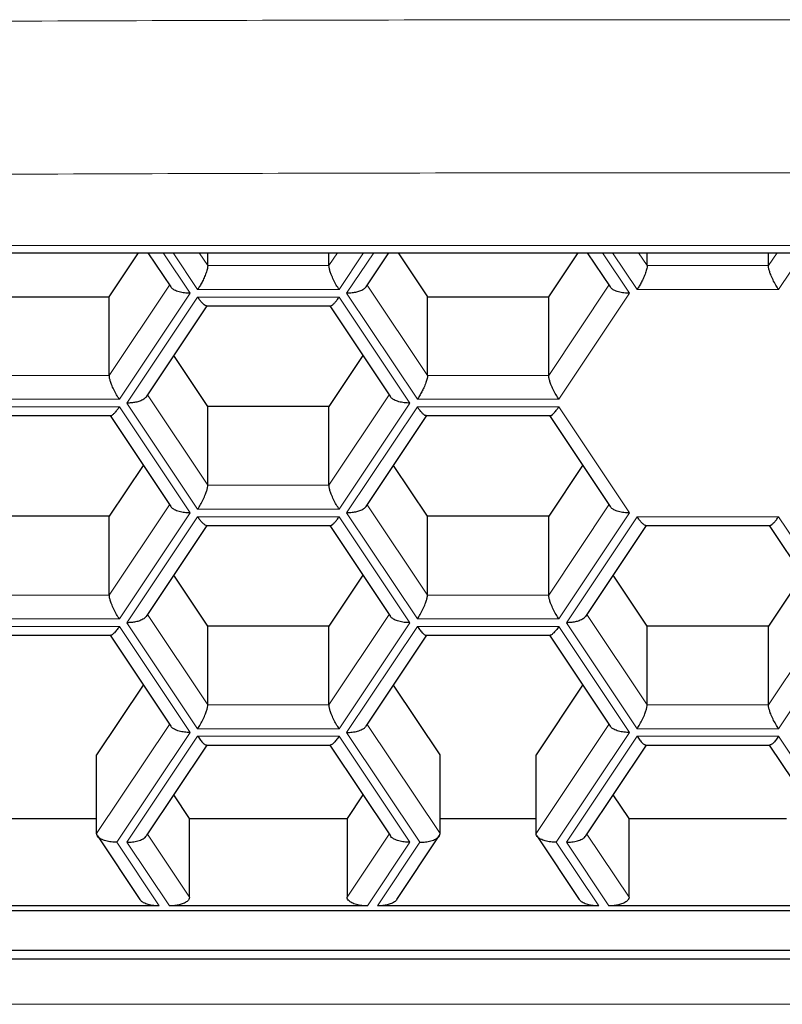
# Model space of a CAD drawing. Header units: millimetres. Extents: x 8 to 754, y 12 to 417.
# Tile 38 of 69: x 378.99 to 383.35, y 335.03 to 340.66. Entities that reach past the tile are written whole.
import ezdxf

# ---------------------------------------------------------------- set-up
doc = ezdxf.new("R2010")
doc.units = ezdxf.units.MM

msp = doc.modelspace()

# ---------------------------------------------------------------- linework, layer by layer
at = {"color": 252, "linetype": 'Continuous', "lineweight": 0}
for p, q in [((365.99, 339.3683), (399.99, 339.3683)), ((379.8103, 339.3281), (379.965, 339.0959)), ((380.0083, 339.1176), (379.868, 339.3281)), ((380.0168, 339.3281), (380.0661, 339.2542)), ((380.7589, 339.2542), (380.8081, 339.3281)), ((380.9569, 339.3281), (380.8166, 339.1176)), ((380.8599, 339.0959), (381.0147, 339.3281)), ((382.3217, 339.3281), (382.4765, 339.0959)), ((382.5198, 339.1176), (382.3795, 339.3281)), ((382.5283, 339.3281), (382.5775, 339.2542)), ((383.2704, 339.2542), (383.3196, 339.3281)), ((383.4684, 339.3281), (383.3281, 339.1176)), ((380.0661, 339.2542), (380.7589, 339.2542)), ((382.5775, 339.2542), (383.2704, 339.2542)), ((379.5031, 338.6263), (379.8472, 339.1424)), ((380.8166, 339.1176), (380.0083, 339.1176)), ((380.9777, 339.1424), (381.3218, 338.6263)), ((382.0146, 338.6263), (382.3587, 339.1424)), ((383.3281, 339.1176), (382.5198, 339.1176)), ((379.965, 339.0959), (379.5609, 338.4897)), ((379.6042, 338.468), (380.0083, 339.0743)), ((380.0083, 339.0743), (380.8166, 339.0743)), ((380.8166, 339.0743), (381.2208, 338.468)), ((381.2641, 338.4897), (380.8599, 339.0959)), ((382.4765, 339.0959), (382.0724, 338.4897)), ((378.8103, 338.6263), (379.5031, 338.6263)), ((381.3218, 338.6263), (382.0146, 338.6263)), ((379.5609, 338.4897), (378.7526, 338.4897)), ((379.722, 338.5145), (380.0661, 337.9984)), ((380.7589, 337.9984), (381.1029, 338.5145)), ((382.0724, 338.4897), (381.2641, 338.4897)), ((378.7526, 338.4464), (379.5609, 338.4464)), ((379.5609, 338.4464), (379.965, 337.8402)), ((380.0083, 337.8618), (379.6042, 338.468)), ((381.2208, 338.468), (380.8166, 337.8618)), ((380.8599, 337.8402), (381.2641, 338.4464)), ((381.2641, 338.4464), (382.0724, 338.4464)), ((382.0724, 338.4464), (382.4765, 337.8402)), ((380.0661, 337.9984), (380.7589, 337.9984)), ((379.5031, 337.3706), (379.8472, 337.8866)), ((380.9777, 337.8866), (381.3218, 337.3706)), ((382.0146, 337.3706), (382.3587, 337.8866)), ((379.965, 337.8402), (379.5609, 337.234)), ((379.6042, 337.2123), (380.0083, 337.8185)), ((380.8166, 337.8618), (380.0083, 337.8618)), ((380.0083, 337.8185), (380.8166, 337.8185)), ((380.8166, 337.8185), (381.2208, 337.2123)), ((381.2641, 337.234), (380.8599, 337.8402)), ((382.4765, 337.8402), (382.0724, 337.234)), ((382.1157, 337.2123), (382.5198, 337.8185)), ((382.5198, 337.8185), (383.3281, 337.8185)), ((383.3281, 337.8185), (383.7322, 337.2123)), ((378.8103, 337.3706), (379.5031, 337.3706)), ((381.3218, 337.3706), (382.0146, 337.3706)), ((379.722, 337.2588), (380.0661, 336.7427)), ((380.7589, 336.7427), (381.1029, 337.2588)), ((382.2335, 337.2588), (382.5775, 336.7427)), ((383.2704, 336.7427), (383.6144, 337.2588)), ((379.5609, 337.234), (378.7526, 337.234)), ((380.0083, 336.6061), (379.6042, 337.2123)), ((381.2208, 337.2123), (380.8166, 336.6061)), ((382.0724, 337.234), (381.2641, 337.234)), ((382.5198, 336.6061), (382.1157, 337.2123)), ((383.7322, 337.2123), (383.3281, 336.6061)), ((378.7526, 337.1907), (379.5609, 337.1907)), ((379.5609, 337.1907), (379.965, 336.5844)), ((380.8599, 336.5844), (381.2641, 337.1907)), ((381.2641, 337.1907), (382.0724, 337.1907)), ((382.0724, 337.1907), (382.4765, 336.5844)), ((380.0661, 336.7427), (380.7589, 336.7427)), ((382.5775, 336.7427), (383.2704, 336.7427)), ((379.431, 336.0066), (379.8472, 336.6309)), ((380.9777, 336.6309), (381.394, 336.0066)), ((381.9424, 336.0066), (382.3587, 336.6309)), ((379.965, 336.5844), (379.5464, 335.9566)), ((380.8166, 336.6061), (380.0083, 336.6061)), ((381.2785, 335.9566), (380.8599, 336.5844)), ((382.4765, 336.5844), (382.0579, 335.9566)), ((383.3281, 336.6061), (382.5198, 336.6061)), ((379.6042, 335.9566), (380.0083, 336.5628)), ((380.0083, 336.5628), (380.8166, 336.5628)), ((380.8166, 336.5628), (381.2208, 335.9566)), ((382.1157, 335.9566), (382.5198, 336.5628)), ((382.5198, 336.5628), (383.3281, 336.5628)), ((383.3281, 336.5628), (383.7322, 335.9566)), ((379.5464, 335.9566), (379.7889, 335.5928)), ((379.8467, 335.5928), (379.6042, 335.9566)), ((379.722, 336.003), (379.9621, 335.6428)), ((380.8628, 335.6428), (381.1029, 336.003)), ((381.2208, 335.9566), (380.9783, 335.5928)), ((381.036, 335.5928), (381.2785, 335.9566)), ((382.0579, 335.9566), (382.3004, 335.5928)), ((382.3581, 335.5928), (382.1157, 335.9566)), ((382.2335, 336.003), (382.4736, 335.6428)), ((364.5675, 335.0303), (401.2804, 335.0303))]:
    msp.add_line(p, q, dxfattribs=at)
at = {"color": 7, "linetype": 'Continuous', "lineweight": 30}
for p, q in [((365.99, 339.3281), (399.99, 339.3281)), ((379.5031, 339.0763), (379.671, 339.3281)), ((379.7234, 339.3281), (379.8541, 339.132)), ((380.0661, 339.2542), (380.0661, 339.3281)), ((380.7589, 339.2542), (380.7589, 339.3281)), ((380.9709, 339.132), (381.1015, 339.3281)), ((381.154, 339.3281), (381.3218, 339.0763)), ((382.0146, 339.0763), (382.1825, 339.3281)), ((382.2349, 339.3281), (382.3656, 339.132)), ((382.5775, 339.2542), (382.5775, 339.3281)), ((383.2704, 339.2542), (383.2704, 339.3281)), ((378.8103, 339.0763), (379.5031, 339.0763)), ((379.5031, 338.6263), (379.5031, 339.0763)), ((381.3218, 338.6263), (381.3218, 339.0763)), ((381.3218, 339.0763), (382.0146, 339.0763)), ((382.0146, 338.6263), (382.0146, 339.0763)), ((379.7151, 338.5042), (380.0618, 339.0243)), ((380.058, 339.0243), (380.767, 339.0243)), ((380.7631, 339.0243), (381.1098, 338.5042)), ((380.0661, 338.4484), (379.872, 338.7395)), ((380.9529, 338.7395), (380.7589, 338.4484)), ((380.0661, 337.9984), (380.0661, 338.4484)), ((380.7589, 338.4484), (380.0661, 338.4484)), ((380.7589, 337.9984), (380.7589, 338.4484)), ((378.8022, 338.3964), (379.5112, 338.3964)), ((379.5074, 338.3964), (379.8541, 337.8763)), ((380.9709, 337.8763), (381.3176, 338.3964)), ((381.3137, 338.3964), (382.0227, 338.3964)), ((382.0188, 338.3964), (382.3656, 337.8763)), ((379.6972, 338.1116), (379.5031, 337.8206)), ((381.3218, 337.8206), (381.1277, 338.1116)), ((382.2087, 338.1116), (382.0146, 337.8206)), ((379.5031, 337.8206), (378.8103, 337.8206)), ((379.5031, 337.3706), (379.5031, 337.8206)), ((381.3218, 337.3706), (381.3218, 337.8206)), ((382.0146, 337.8206), (381.3218, 337.8206)), ((382.0146, 337.3706), (382.0146, 337.8206)), ((379.7151, 337.2484), (380.0618, 337.7685)), ((380.058, 337.7685), (380.767, 337.7685)), ((380.7631, 337.7685), (381.1098, 337.2484)), ((382.2266, 337.2484), (382.5733, 337.7685)), ((382.5695, 337.7685), (383.2784, 337.7685)), ((383.2746, 337.7685), (383.6213, 337.2484)), ((380.0661, 337.1927), (379.872, 337.4838)), ((380.9529, 337.4838), (380.7589, 337.1927)), ((382.5775, 337.1927), (382.3835, 337.4838)), ((383.4644, 337.4838), (383.2704, 337.1927)), ((380.0661, 336.7427), (380.0661, 337.1927)), ((380.7589, 337.1927), (380.0661, 337.1927)), ((380.7589, 336.7427), (380.7589, 337.1927)), ((382.5775, 336.7427), (382.5775, 337.1927)), ((383.2704, 337.1927), (382.5775, 337.1927)), ((383.2704, 336.7427), (383.2704, 337.1927)), ((378.8023, 337.1407), (379.5112, 337.1407)), ((379.5074, 337.1407), (379.8541, 336.6206)), ((380.9709, 336.6206), (381.3176, 337.1407)), ((381.3138, 337.1407), (382.0227, 337.1407)), ((382.0188, 337.1407), (382.3656, 336.6206)), ((379.6972, 336.8559), (379.431, 336.4566)), ((381.394, 336.4566), (381.1277, 336.8559)), ((382.2087, 336.8559), (381.9424, 336.4566)), ((379.7151, 335.9927), (380.0618, 336.5128)), ((380.058, 336.5128), (380.7669, 336.5128)), ((380.7631, 336.5128), (381.1098, 335.9927)), ((382.2266, 335.9927), (382.5733, 336.5128)), ((382.5695, 336.5128), (383.2784, 336.5128)), ((383.2746, 336.5128), (383.6213, 335.9927)), ((379.431, 336.0066), (379.431, 336.4566)), ((381.394, 336.0066), (381.394, 336.4566)), ((381.9424, 336.0066), (381.9424, 336.4566)), ((379.9621, 336.0928), (379.872, 336.228)), ((380.9529, 336.228), (380.8628, 336.0928)), ((382.4736, 336.0928), (382.3835, 336.228)), ((378.8825, 336.0928), (379.431, 336.0928)), ((379.9621, 335.6428), (379.9621, 336.0928)), ((379.9621, 336.0928), (380.8628, 336.0928)), ((380.8628, 336.0928), (380.8628, 335.6428)), ((381.394, 336.0928), (381.9424, 336.0928)), ((382.4736, 335.6428), (382.4736, 336.0928)), ((382.4736, 336.0928), (383.3743, 336.0928)), ((379.4355, 335.9927), (379.678, 335.629)), ((381.1469, 335.629), (381.3894, 335.9927)), ((381.947, 335.9927), (382.1895, 335.629)), ((364.5675, 335.5669), (401.2804, 335.5669)), ((379.7889, 335.5928), (378.5245, 335.5928)), ((380.9783, 335.5928), (379.8467, 335.5928)), ((382.3004, 335.5928), (381.036, 335.5928)), ((383.4897, 335.5928), (382.3581, 335.5928)), ((364.5675, 335.3401), (401.2804, 335.3401)), ((364.5675, 335.2901), (401.2804, 335.2901))]:
    msp.add_line(p, q, dxfattribs=at)
at = {"color": 252, "linetype": 'Continuous', "lineweight": 0}
for points, knots in [([(400.2753, 340.5068), (398.3553, 340.5377), (394.5152, 340.5994), (388.7529, 340.6486), (382.9901, 340.6664), (377.2273, 340.6486), (371.465, 340.5994), (367.6249, 340.5377), (365.7048, 340.5068)], [0, 0, 0, 0, 0.166673, 0.333338, 0.5, 0.666662, 0.833327, 1, 1, 1, 1]), ([(365.7128, 339.6316), (367.6321, 339.6624), (371.4701, 339.7242), (377.2289, 339.7735), (382.9876, 339.7912), (388.7462, 339.7735), (394.505, 339.7242), (398.3431, 339.6625), (400.2624, 339.6317)], [0, 0, 0, 0, 0.1667057, 0.3333646, 0.5, 0.6666354, 0.8332943, 1, 1, 1, 1])]:
    msp.add_open_spline(points, degree=3, knots=knots, dxfattribs=at)
at = {"color": 7, "linetype": 'Continuous', "lineweight": 30}
for points, knots in [([(380.0661, 339.2542), (380.0656, 339.2489), (380.0647, 339.2377), (380.0571, 339.2127), (380.0461, 339.1857), (380.0335, 339.1598), (380.021, 339.1372), (380.0125, 339.124), (380.0083, 339.1176)], [0, 0, 0, 0, 0.164246, 0.345459, 0.540351, 0.697885, 0.852929, 1, 1, 1, 1]), ([(380.8166, 339.1176), (380.8113, 339.1259), (380.8003, 339.1431), (380.7848, 339.1727), (380.7724, 339.2007), (380.7643, 339.224), (380.7597, 339.2418), (380.7591, 339.2502), (380.7589, 339.2542)], [0, 0, 0, 0, 0.188567, 0.387635, 0.585566, 0.733792, 0.872224, 1, 1, 1, 1]), ([(382.5775, 339.2542), (382.5771, 339.2489), (382.5762, 339.2377), (382.5686, 339.2127), (382.5576, 339.1857), (382.545, 339.1598), (382.5325, 339.1372), (382.5239, 339.124), (382.5198, 339.1176)], [0, 0, 0, 0, 0.1642462, 0.3454589, 0.5403508, 0.6978847, 0.852929, 1, 1, 1, 1]), ([(383.3281, 339.1176), (383.3228, 339.1259), (383.3118, 339.1431), (383.2963, 339.1727), (383.2839, 339.2007), (383.2757, 339.224), (383.2712, 339.2418), (383.2706, 339.2502), (383.2704, 339.2542)], [0, 0, 0, 0, 0.188567, 0.387635, 0.585566, 0.733792, 0.872224, 1, 1, 1, 1]), ([(379.965, 339.0959), (379.9544, 339.0963), (379.9325, 339.097), (379.9013, 339.1033), (379.8768, 339.1128), (379.8611, 339.1229), (379.8565, 339.1295), (379.8546, 339.1322)], [0, 0, 0, 0, 0.22607, 0.46473, 0.702025, 0.879731, 1, 1, 1, 1]), ([(380.9709, 339.1321), (380.9667, 339.1275), (380.9581, 339.1177), (380.9354, 339.1073), (380.9103, 339.1004), (380.8852, 339.0966), (380.8682, 339.0961), (380.8599, 339.0959)], [0, 0, 0, 0, 0.215834, 0.449322, 0.638054, 0.823803, 1, 1, 1, 1]), ([(382.4765, 339.0959), (382.4659, 339.0963), (382.444, 339.097), (382.4128, 339.1033), (382.3883, 339.1128), (382.3725, 339.1229), (382.3679, 339.1295), (382.3661, 339.1322)], [0, 0, 0, 0, 0.22607, 0.4647296, 0.7020252, 0.8797305, 1, 1, 1, 1]), ([(380.058, 339.0249), (380.0576, 339.0247), (380.0547, 339.0233), (380.0459, 339.0294), (380.0335, 339.0409), (380.021, 339.056), (380.0125, 339.0683), (380.0083, 339.0743)], [0, 0, 0, 0, 0.046371, 0.330318, 0.559835, 0.785726, 1, 1, 1, 1]), ([(380.767, 339.0249), (380.7674, 339.0247), (380.7702, 339.0233), (380.779, 339.0294), (380.7914, 339.0409), (380.804, 339.056), (380.8125, 339.0683), (380.8166, 339.0743)], [0, 0, 0, 0, 0.046371, 0.330318, 0.559835, 0.785726, 1, 1, 1, 1]), ([(379.5609, 338.4897), (379.5556, 338.4981), (379.5446, 338.5152), (379.5291, 338.5448), (379.5167, 338.5728), (379.5085, 338.5962), (379.504, 338.614), (379.5034, 338.6223), (379.5031, 338.6263)], [0, 0, 0, 0, 0.188567, 0.387635, 0.585566, 0.733792, 0.872224, 1, 1, 1, 1]), ([(381.3218, 338.6263), (381.3214, 338.621), (381.3204, 338.6098), (381.3128, 338.5848), (381.3019, 338.5578), (381.2892, 338.532), (381.2767, 338.5094), (381.2682, 338.4961), (381.2641, 338.4897)], [0, 0, 0, 0, 0.164246, 0.345459, 0.540351, 0.697885, 0.852929, 1, 1, 1, 1]), ([(382.0724, 338.4897), (382.067, 338.4981), (382.0561, 338.5152), (382.0405, 338.5448), (382.0281, 338.5728), (382.02, 338.5962), (382.0154, 338.614), (382.0149, 338.6223), (382.0146, 338.6263)], [0, 0, 0, 0, 0.188567, 0.387635, 0.585566, 0.733792, 0.872224, 1, 1, 1, 1]), ([(379.7151, 338.5043), (379.711, 338.4996), (379.7023, 338.4899), (379.6797, 338.4794), (379.6545, 338.4726), (379.6295, 338.4687), (379.6125, 338.4683), (379.6042, 338.468)], [0, 0, 0, 0, 0.215834, 0.449322, 0.638054, 0.823803, 1, 1, 1, 1]), ([(381.2208, 338.468), (381.2101, 338.4684), (381.1882, 338.4692), (381.1571, 338.4754), (381.1326, 338.4849), (381.1168, 338.495), (381.1122, 338.5017), (381.1103, 338.5043)], [0, 0, 0, 0, 0.22607, 0.46473, 0.702025, 0.879731, 1, 1, 1, 1]), ([(379.5112, 338.397), (379.5116, 338.3968), (379.5145, 338.3954), (379.5233, 338.4015), (379.5357, 338.4131), (379.5482, 338.4281), (379.5567, 338.4404), (379.5609, 338.4464)], [0, 0, 0, 0, 0.046371, 0.330318, 0.559835, 0.785726, 1, 1, 1, 1]), ([(381.3137, 338.397), (381.3133, 338.3968), (381.3105, 338.3954), (381.3016, 338.4015), (381.2893, 338.4131), (381.2767, 338.4281), (381.2682, 338.4404), (381.2641, 338.4464)], [0, 0, 0, 0, 0.046371, 0.330318, 0.559835, 0.785726, 1, 1, 1, 1]), ([(382.0227, 338.397), (382.0231, 338.3968), (382.026, 338.3954), (382.0348, 338.4015), (382.0471, 338.4131), (382.0597, 338.4281), (382.0682, 338.4404), (382.0724, 338.4464)], [0, 0, 0, 0, 0.0463715, 0.3303177, 0.5598355, 0.7857261, 1, 1, 1, 1]), ([(380.0083, 337.8618), (380.0136, 337.8702), (380.0246, 337.8874), (380.0401, 337.917), (380.0525, 337.945), (380.0607, 337.9683), (380.0652, 337.9861), (380.0658, 337.9944), (380.0661, 337.9984)], [0, 0, 0, 0, 0.188567, 0.387635, 0.585566, 0.733792, 0.872224, 1, 1, 1, 1]), ([(380.8166, 337.8618), (380.8113, 337.8702), (380.8003, 337.8874), (380.7848, 337.917), (380.7724, 337.945), (380.7643, 337.9683), (380.7597, 337.9861), (380.7591, 337.9944), (380.7589, 337.9984)], [0, 0, 0, 0, 0.1885671, 0.3876354, 0.5855659, 0.7337917, 0.8722242, 1, 1, 1, 1]), ([(379.965, 337.8402), (379.9544, 337.8405), (379.9325, 337.8413), (379.9013, 337.8476), (379.8768, 337.857), (379.8611, 337.8672), (379.8565, 337.8738), (379.8546, 337.8765)], [0, 0, 0, 0, 0.22607, 0.46473, 0.702025, 0.879731, 1, 1, 1, 1]), ([(380.9709, 337.8764), (380.9667, 337.8717), (380.9581, 337.862), (380.9354, 337.8516), (380.9103, 337.8447), (380.8852, 337.8409), (380.8682, 337.8404), (380.8599, 337.8402)], [0, 0, 0, 0, 0.215834, 0.449322, 0.638054, 0.823803, 1, 1, 1, 1]), ([(382.4765, 337.8402), (382.4659, 337.8405), (382.444, 337.8413), (382.4128, 337.8476), (382.3883, 337.857), (382.3725, 337.8672), (382.3679, 337.8738), (382.3661, 337.8765)], [0, 0, 0, 0, 0.22607, 0.46473, 0.702025, 0.879731, 1, 1, 1, 1]), ([(380.058, 337.7692), (380.0576, 337.769), (380.0547, 337.7675), (380.0459, 337.7736), (380.0335, 337.7852), (380.021, 337.8002), (380.0125, 337.8125), (380.0083, 337.8185)], [0, 0, 0, 0, 0.046371, 0.330318, 0.559835, 0.785726, 1, 1, 1, 1]), ([(380.767, 337.7692), (380.7674, 337.769), (380.7702, 337.7675), (380.779, 337.7736), (380.7914, 337.7852), (380.804, 337.8002), (380.8125, 337.8125), (380.8166, 337.8185)], [0, 0, 0, 0, 0.046371, 0.330318, 0.559835, 0.785726, 1, 1, 1, 1]), ([(382.5695, 337.7692), (382.5691, 337.769), (382.5662, 337.7675), (382.5574, 337.7736), (382.545, 337.7852), (382.5324, 337.8002), (382.5239, 337.8125), (382.5198, 337.8185)], [0, 0, 0, 0, 0.046371, 0.330318, 0.559835, 0.785726, 1, 1, 1, 1]), ([(383.2784, 337.7692), (383.2788, 337.769), (383.2817, 337.7675), (383.2905, 337.7736), (383.3029, 337.7852), (383.3154, 337.8002), (383.3239, 337.8125), (383.3281, 337.8185)], [0, 0, 0, 0, 0.046371, 0.330318, 0.559835, 0.785726, 1, 1, 1, 1]), ([(379.5609, 337.234), (379.5556, 337.2423), (379.5446, 337.2595), (379.5291, 337.2891), (379.5167, 337.3171), (379.5085, 337.3404), (379.504, 337.3582), (379.5034, 337.3666), (379.5031, 337.3706)], [0, 0, 0, 0, 0.188567, 0.387635, 0.585566, 0.733792, 0.872224, 1, 1, 1, 1]), ([(381.2641, 337.234), (381.2694, 337.2423), (381.2803, 337.2595), (381.2959, 337.2891), (381.3083, 337.3171), (381.3164, 337.3404), (381.321, 337.3582), (381.3215, 337.3666), (381.3218, 337.3706)], [0, 0, 0, 0, 0.188567, 0.387635, 0.585566, 0.733792, 0.872224, 1, 1, 1, 1]), ([(382.0724, 337.234), (382.067, 337.2423), (382.0561, 337.2595), (382.0405, 337.2891), (382.0281, 337.3171), (382.02, 337.3404), (382.0154, 337.3582), (382.0149, 337.3666), (382.0146, 337.3706)], [0, 0, 0, 0, 0.188567, 0.387635, 0.585566, 0.733792, 0.872224, 1, 1, 1, 1]), ([(379.7151, 337.2485), (379.711, 337.2439), (379.7023, 337.2341), (379.6797, 337.2237), (379.6545, 337.2168), (379.6295, 337.213), (379.6125, 337.2125), (379.6042, 337.2123)], [0, 0, 0, 0, 0.2158338, 0.449322, 0.6380539, 0.8238031, 1, 1, 1, 1]), ([(381.2208, 337.2123), (381.2101, 337.2127), (381.1882, 337.2134), (381.1571, 337.2197), (381.1326, 337.2292), (381.1168, 337.2393), (381.1122, 337.2459), (381.1103, 337.2486)], [0, 0, 0, 0, 0.22607, 0.46473, 0.702025, 0.879731, 1, 1, 1, 1]), ([(382.2266, 337.2485), (382.2225, 337.2439), (382.2138, 337.2341), (382.1911, 337.2237), (382.166, 337.2168), (382.141, 337.213), (382.1239, 337.2125), (382.1157, 337.2123)], [0, 0, 0, 0, 0.215834, 0.449322, 0.638054, 0.823803, 1, 1, 1, 1]), ([(379.5609, 337.1907), (379.5555, 337.183), (379.5446, 337.1673), (379.5292, 337.1506), (379.5175, 337.1414), (379.5128, 337.1413), (379.5112, 337.1413)], [0, 0, 0, 0, 0.27486, 0.5650268, 0.8535352, 1, 1, 1, 1]), ([(381.2641, 337.1907), (381.2694, 337.183), (381.2803, 337.1673), (381.2958, 337.1506), (381.3075, 337.1414), (381.3122, 337.1413), (381.3138, 337.1413)], [0, 0, 0, 0, 0.27486, 0.565027, 0.853535, 1, 1, 1, 1]), ([(382.0724, 337.1907), (382.067, 337.183), (382.0561, 337.1673), (382.0406, 337.1506), (382.029, 337.1414), (382.0242, 337.1413), (382.0227, 337.1413)], [0, 0, 0, 0, 0.27486, 0.565027, 0.853535, 1, 1, 1, 1]), ([(380.0083, 336.6061), (380.0136, 336.6144), (380.0246, 336.6316), (380.0401, 336.6612), (380.0525, 336.6892), (380.0607, 336.7126), (380.0652, 336.7304), (380.0658, 336.7387), (380.0661, 336.7427)], [0, 0, 0, 0, 0.188567, 0.387635, 0.585566, 0.733792, 0.872224, 1, 1, 1, 1]), ([(380.8166, 336.6061), (380.8113, 336.6144), (380.8003, 336.6316), (380.7848, 336.6612), (380.7724, 336.6892), (380.7643, 336.7126), (380.7597, 336.7304), (380.7591, 336.7387), (380.7589, 336.7427)], [0, 0, 0, 0, 0.188567, 0.387635, 0.585566, 0.733792, 0.872224, 1, 1, 1, 1]), ([(382.5198, 336.6061), (382.5251, 336.6144), (382.5361, 336.6316), (382.5516, 336.6612), (382.564, 336.6892), (382.5722, 336.7126), (382.5767, 336.7304), (382.5773, 336.7387), (382.5775, 336.7427)], [0, 0, 0, 0, 0.188567, 0.387635, 0.585566, 0.733792, 0.872224, 1, 1, 1, 1]), ([(383.3281, 336.6061), (383.3228, 336.6144), (383.3118, 336.6316), (383.2963, 336.6612), (383.2839, 336.6892), (383.2757, 336.7126), (383.2712, 336.7304), (383.2706, 336.7387), (383.2704, 336.7427)], [0, 0, 0, 0, 0.1885671, 0.3876354, 0.5855659, 0.7337917, 0.8722242, 1, 1, 1, 1]), ([(379.965, 336.5844), (379.9544, 336.5848), (379.9325, 336.5856), (379.9013, 336.5918), (379.8768, 336.6013), (379.8611, 336.6114), (379.8565, 336.6181), (379.8546, 336.6207)], [0, 0, 0, 0, 0.22607, 0.46473, 0.702025, 0.879731, 1, 1, 1, 1]), ([(380.8599, 336.5844), (380.8706, 336.5848), (380.8924, 336.5856), (380.9236, 336.5918), (380.9481, 336.6013), (380.9639, 336.6114), (380.9685, 336.6181), (380.9703, 336.6207)], [0, 0, 0, 0, 0.22607, 0.46473, 0.702025, 0.879731, 1, 1, 1, 1]), ([(382.4765, 336.5844), (382.4659, 336.5848), (382.444, 336.5856), (382.4128, 336.5918), (382.3883, 336.6013), (382.3725, 336.6114), (382.3679, 336.6181), (382.3661, 336.6207)], [0, 0, 0, 0, 0.22607, 0.4647296, 0.7020252, 0.8797305, 1, 1, 1, 1]), ([(380.0083, 336.5628), (380.0137, 336.5552), (380.0246, 336.5395), (380.04, 336.5227), (380.0517, 336.5135), (380.0564, 336.5134), (380.058, 336.5134)], [0, 0, 0, 0, 0.27486, 0.565027, 0.853535, 1, 1, 1, 1]), ([(380.8166, 336.5628), (380.8113, 336.5552), (380.8003, 336.5395), (380.7849, 336.5227), (380.7732, 336.5135), (380.7685, 336.5134), (380.7669, 336.5134)], [0, 0, 0, 0, 0.27486, 0.565027, 0.853535, 1, 1, 1, 1]), ([(382.5198, 336.5628), (382.5251, 336.5552), (382.5361, 336.5395), (382.5515, 336.5227), (382.5632, 336.5135), (382.5679, 336.5134), (382.5695, 336.5134)], [0, 0, 0, 0, 0.27486, 0.5650268, 0.8535352, 1, 1, 1, 1]), ([(383.3281, 336.5628), (383.3228, 336.5552), (383.3118, 336.5395), (383.2964, 336.5227), (383.2847, 336.5135), (383.28, 336.5134), (383.2784, 336.5134)], [0, 0, 0, 0, 0.27486, 0.565027, 0.853535, 1, 1, 1, 1]), ([(379.5464, 335.9566), (379.5358, 335.9569), (379.5139, 335.9577), (379.4828, 335.964), (379.458, 335.9734), (379.4417, 335.9845), (379.4326, 335.9955), (379.4315, 336.003), (379.431, 336.0066)], [0, 0, 0, 0, 0.188567, 0.387635, 0.585566, 0.733792, 0.872224, 1, 1, 1, 1]), ([(379.6042, 335.9566), (379.6148, 335.9569), (379.6367, 335.9577), (379.6679, 335.964), (379.6924, 335.9734), (379.7081, 335.9835), (379.7127, 335.9902), (379.7146, 335.9929)], [0, 0, 0, 0, 0.22607, 0.46473, 0.702025, 0.879731, 1, 1, 1, 1]), ([(381.2208, 335.9566), (381.2101, 335.9569), (381.1882, 335.9577), (381.1571, 335.964), (381.1326, 335.9734), (381.1168, 335.9835), (381.1122, 335.9902), (381.1103, 335.9929)], [0, 0, 0, 0, 0.22607, 0.46473, 0.702025, 0.879731, 1, 1, 1, 1]), ([(381.2785, 335.9566), (381.2891, 335.9569), (381.311, 335.9577), (381.3421, 335.964), (381.3669, 335.9734), (381.3832, 335.9845), (381.3923, 335.9955), (381.3934, 336.003), (381.394, 336.0066)], [0, 0, 0, 0, 0.188567, 0.387635, 0.585566, 0.733792, 0.872224, 1, 1, 1, 1]), ([(382.0579, 335.9566), (382.0473, 335.9569), (382.0254, 335.9577), (381.9943, 335.964), (381.9695, 335.9734), (381.9532, 335.9845), (381.9441, 335.9955), (381.943, 336.003), (381.9424, 336.0066)], [0, 0, 0, 0, 0.1885671, 0.3876354, 0.5855659, 0.7337917, 0.8722242, 1, 1, 1, 1]), ([(382.1157, 335.9566), (382.1263, 335.9569), (382.1482, 335.9577), (382.1793, 335.964), (382.2039, 335.9734), (382.2196, 335.9835), (382.2242, 335.9902), (382.2261, 335.9929)], [0, 0, 0, 0, 0.22607, 0.46473, 0.702025, 0.879731, 1, 1, 1, 1]), ([(379.7889, 335.5928), (379.7783, 335.5932), (379.7564, 335.594), (379.7252, 335.6002), (379.7007, 335.6097), (379.685, 335.6198), (379.6804, 335.6265), (379.6785, 335.6291)], [0, 0, 0, 0, 0.22607, 0.46473, 0.702025, 0.879731, 1, 1, 1, 1]), ([(379.9621, 335.6428), (379.9613, 335.6382), (379.9594, 335.6284), (379.9442, 335.6148), (379.9223, 335.6042), (379.897, 335.5974), (379.872, 335.5935), (379.855, 335.5931), (379.8467, 335.5928)], [0, 0, 0, 0, 0.164246, 0.345459, 0.540351, 0.697885, 0.852929, 1, 1, 1, 1]), ([(380.9783, 335.5928), (380.9676, 335.5932), (380.9457, 335.594), (380.9147, 335.6003), (380.8898, 335.6097), (380.8735, 335.6208), (380.8644, 335.6317), (380.8633, 335.6392), (380.8628, 335.6428)], [0, 0, 0, 0, 0.188567, 0.387635, 0.585566, 0.733792, 0.872224, 1, 1, 1, 1]), ([(381.147, 335.6291), (381.1428, 335.6244), (381.1342, 335.6147), (381.1115, 335.6042), (381.0864, 335.5974), (381.0613, 335.5935), (381.0443, 335.5931), (381.036, 335.5928)], [0, 0, 0, 0, 0.215834, 0.449322, 0.638054, 0.823803, 1, 1, 1, 1]), ([(382.3004, 335.5928), (382.2898, 335.5932), (382.2679, 335.594), (382.2367, 335.6002), (382.2122, 335.6097), (382.1965, 335.6198), (382.1918, 335.6265), (382.19, 335.6291)], [0, 0, 0, 0, 0.22607, 0.46473, 0.702025, 0.879731, 1, 1, 1, 1]), ([(382.4736, 335.6428), (382.4727, 335.6382), (382.4709, 335.6284), (382.4557, 335.6148), (382.4338, 335.6042), (382.4085, 335.5974), (382.3835, 335.5935), (382.3664, 335.5931), (382.3581, 335.5928)], [0, 0, 0, 0, 0.164246, 0.345459, 0.540351, 0.697885, 0.852929, 1, 1, 1, 1])]:
    msp.add_open_spline(points, degree=3, knots=knots, dxfattribs=at)

doc.saveas('drawing.dxf')
